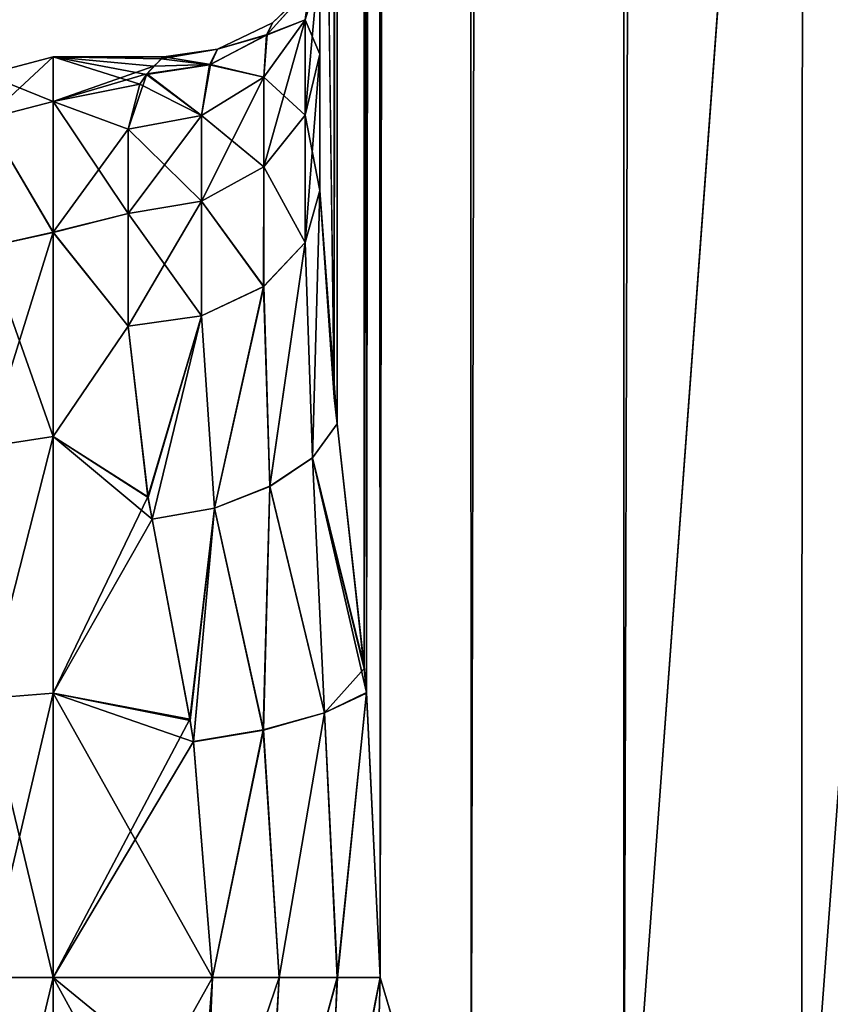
# Model space of a CAD drawing. Extents: x -23 to 470, y -1800 to 0.
# Tile 54 of 181: x 279 to 300, y -1773 to -1747. Entities that reach past the tile are written whole.
import ezdxf

# ---------------------------------------------------------------- set-up
doc = ezdxf.new("R2010")
doc.units = 0
doc.header["$LTSCALE"] = 41.718519
for name, color, linetype in [('856', 7, 'CONTINUOUS'), ('857', 7, 'CONTINUOUS'), ('863', 7, 'CONTINUOUS'), ('868', 7, 'CONTINUOUS'), ('869', 7, 'CONTINUOUS'), ('876', 7, 'CONTINUOUS'), ('877', 7, 'CONTINUOUS'), ('909', 7, 'CONTINUOUS'), ('910', 7, 'CONTINUOUS'), ('911', 7, 'CONTINUOUS'), ('912', 7, 'CONTINUOUS'), ('913', 7, 'CONTINUOUS'), ('914', 7, 'CONTINUOUS'), ('915', 7, 'CONTINUOUS')]:
    doc.layers.add(name, color=color, linetype=linetype)

msp = doc.modelspace()

# ---------------------------------------------------------------- linework, layer by layer
at = {"layer": '856', "linetype": 'CONTINUOUS'}
for points in [[(286.55, -83.45, 20.5), (286.45, -1728.15, 20.5), (286.823, -1756.878, 23.532), (286.55, -83.45, 20.5)], [(286.823, -1756.878, 23.532), (286.901, -1757.568, 23.827), (286.55, -83.45, 20.5), (286.823, -1756.878, 23.532)], [(286.55, -83.45, 20.5), (286.901, -1757.568, 23.827), (287.487, -83.45, 25.248), (286.55, -83.45, 20.5)], [(286.901, -1757.568, 23.827), (287.604, -1763.897, 25.746), (287.487, -83.45, 25.248), (286.901, -1757.568, 23.827)], [(287.668, -1764.575, 25.882), (288.024, -1772, 26.571), (287.487, -83.45, 25.248), (287.668, -1764.575, 25.882)], [(287.487, -83.45, 25.248), (288.024, -1772, 26.571), (290.162, -83.45, 29.29), (287.487, -83.45, 25.248)], [(287.604, -1763.897, 25.746), (287.668, -1764.575, 25.882), (287.487, -83.45, 25.248), (287.604, -1763.897, 25.746)], [(288.024, -1772, 26.571), (290.392, -1780, 29.611), (290.162, -83.45, 29.29), (288.024, -1772, 26.571)], [(290.162, -83.45, 29.29), (290.392, -1780, 29.611), (294.175, -83.45, 32.01), (290.162, -83.45, 29.29)], [(290.392, -1780, 29.611), (294.376, -1780, 32.133), (294.175, -83.45, 32.01), (290.392, -1780, 29.611)], [(294.376, -1780, 32.133), (299.05, -1716.55, 33), (294.175, -83.45, 32.01), (294.376, -1780, 32.133)], [(299.004, -1780, 33), (299.05, -1716.55, 33), (294.376, -1780, 32.133), (299.004, -1780, 33)], [(303.618, -1780, 32.096), (299.05, -1716.55, 33), (299.004, -1780, 33), (303.618, -1780, 32.096)], [(303.742, -1716.55, 32.045), (299.05, -1716.55, 33), (303.618, -1780, 32.096), (303.742, -1716.55, 32.045)], [(286.45, -1751.489, 20.502), (286.823, -1756.878, 23.532), (286.45, -1728.15, 20.5), (286.45, -1751.489, 20.502)], [(287.921, -1775.893, 26.384), (290.392, -1780, 29.611), (288.024, -1772, 26.571), (287.921, -1775.893, 26.384)]]:
    msp.add_3dface(points, dxfattribs=at)
at = {"layer": '857', "linetype": 'CONTINUOUS'}
for points in [[(286.45, -1751.488, -20.5), (286.45, -1728.15, -20.5), (287.487, -83.45, -25.248), (286.45, -1751.488, -20.5)], [(286.825, -1756.888, -23.537), (286.45, -1751.488, -20.5), (287.487, -83.45, -25.248), (286.825, -1756.888, -23.537)], [(286.901, -1757.57, -23.829), (286.825, -1756.888, -23.537), (287.487, -83.45, -25.248), (286.901, -1757.57, -23.829)], [(287.608, -1763.945, -25.754), (286.901, -1757.57, -23.829), (287.487, -83.45, -25.248), (287.608, -1763.945, -25.754)], [(290.161, -83.45, -29.288), (287.608, -1763.945, -25.754), (287.487, -83.45, -25.248), (290.161, -83.45, -29.288)], [(287.669, -1764.592, -25.884), (287.608, -1763.945, -25.754), (290.161, -83.45, -29.288), (287.669, -1764.592, -25.884)], [(288.024, -1772, -26.571), (287.669, -1764.592, -25.884), (290.161, -83.45, -29.288), (288.024, -1772, -26.571)], [(290.392, -1780, -29.611), (288.024, -1772, -26.571), (290.161, -83.45, -29.288), (290.392, -1780, -29.611)], [(294.176, -83.45, -32.011), (290.392, -1780, -29.611), (290.161, -83.45, -29.288), (294.176, -83.45, -32.011)], [(294.376, -1780, -32.133), (290.392, -1780, -29.611), (294.176, -83.45, -32.011), (294.376, -1780, -32.133)], [(299.05, -83.45, -33), (294.376, -1780, -32.133), (294.176, -83.45, -32.011), (299.05, -83.45, -33)], [(299.05, -1716.55, -33), (294.376, -1780, -32.133), (299.05, -83.45, -33), (299.05, -1716.55, -33)], [(299.004, -1780, -33), (294.376, -1780, -32.133), (299.05, -1716.55, -33), (299.004, -1780, -33)], [(303.618, -1780, -32.096), (299.004, -1780, -33), (303.742, -1716.55, -32.045), (303.618, -1780, -32.096)], [(303.742, -1716.55, -32.045), (299.004, -1780, -33), (299.05, -1716.55, -33), (303.742, -1716.55, -32.045)], [(287.918, -1775.961, -26.378), (288.024, -1772, -26.571), (290.392, -1780, -29.611), (287.918, -1775.961, -26.378)]]:
    msp.add_3dface(points, dxfattribs=at)
at = {"layer": '863', "linetype": 'CONTINUOUS'}
for points in [[(286.45, -1734.8, 19.39), (286.45, -1751.489, 20.502), (286.45, -1728.15, 20.5), (286.45, -1734.8, 19.39)], [(286.45, -1728.15, -20.5), (286.45, -1751.488, -20.5), (286.45, -1734.795, -19.392), (286.45, -1728.15, -20.5)], [(286.45, -1751.488, -20.5), (286.45, -1747.936, -16.184), (286.45, -1734.795, -19.392), (286.45, -1751.488, -20.5)], [(286.45, -1734.795, -19.392), (286.45, -1747.936, -16.184), (286.45, -1740.716, -16.195), (286.45, -1734.795, -19.392)], [(286.45, -1740.721, 16.192), (286.45, -1751.489, 20.502), (286.45, -1734.8, 19.39), (286.45, -1740.721, 16.192)], [(286.45, -1747.936, -16.184), (286.45, -1745.277, -11.265), (286.45, -1740.716, -16.195), (286.45, -1747.936, -16.184)], [(286.45, -1747.936, 16.184), (286.45, -1751.489, 20.502), (286.45, -1740.721, 16.192), (286.45, -1747.936, 16.184)], [(286.45, -1745.277, 11.265), (286.45, -1747.936, 16.184), (286.45, -1740.721, 16.192), (286.45, -1745.277, 11.265)]]:
    msp.add_3dface(points, dxfattribs=at)
at = {"layer": '868', "linetype": 'CONTINUOUS'}
for points in [[(283.505, -1775.276, -23.775), (283.13, -1778.62, -23.069), (279.5, -1772, -24), (283.505, -1775.276, -23.775)], [(279.5, -1772, -24), (283.13, -1778.62, -23.069), (279.5, -1779.432, -22.82), (279.5, -1772, -24)], [(283.653, -1772, -24), (283.505, -1775.276, -23.775), (279.5, -1772, -24), (283.653, -1772, -24)], [(279.5, -1772, 24), (279.5, -1779.433, 22.82), (283.653, -1772, 24), (279.5, -1772, 24)], [(283.653, -1772, 24), (279.5, -1779.433, 22.82), (283.511, -1775.209, 23.785), (283.653, -1772, 24)]]:
    msp.add_3dface(points, dxfattribs=at)
at = {"layer": '869', "linetype": 'CONTINUOUS'}
for points in [[(279.5, -1748, 0), (279.5, -1749.171, 7.407), (282.124, -1748.244, 3.411), (279.5, -1748, 0)], [(279.5, -1749.172, -7.407), (279.5, -1748, 0), (281.762, -1748.719, -5.832), (279.5, -1749.172, -7.407)], [(281.762, -1748.719, -5.832), (279.5, -1748, 0), (281.929, -1748.466, -4.705), (281.762, -1748.719, -5.832)], [(281.929, -1748.466, -4.705), (279.5, -1748, 0), (282.317, -1748.058, -1.668), (281.929, -1748.466, -4.705)], [(282.317, -1748.058, -1.668), (279.5, -1748, 0), (282.385, -1748, -0.122), (282.317, -1748.058, -1.668)], [(282.385, -1748, -0.122), (279.5, -1748, 0), (282.124, -1748.244, 3.411), (282.385, -1748, -0.122)], [(282.124, -1748.244, 3.411), (279.5, -1749.171, 7.407), (281.936, -1748.444, 4.594), (282.124, -1748.244, 3.411)], [(281.936, -1748.444, 4.594), (279.5, -1749.171, 7.407), (281.45, -1749.885, 9.323), (281.936, -1748.444, 4.594)], [(281.45, -1749.885, -9.323), (279.5, -1749.172, -7.407), (281.762, -1748.719, -5.832), (281.45, -1749.885, -9.323)], [(279.5, -1749.171, 7.407), (279.5, -1752.577, 14.098), (281.45, -1749.885, 9.323), (279.5, -1749.171, 7.407)], [(279.5, -1752.579, -14.1), (279.5, -1749.172, -7.407), (281.45, -1752.085, -13.393), (279.5, -1752.579, -14.1)], [(281.45, -1752.085, -13.393), (279.5, -1749.172, -7.407), (281.45, -1749.885, -9.323), (281.45, -1752.085, -13.393)], [(281.45, -1749.885, 9.323), (279.5, -1752.577, 14.098), (281.45, -1752.085, 13.393), (281.45, -1749.885, 9.323)], [(281.45, -1752.085, 13.393), (279.5, -1752.577, 14.098), (281.45, -1755.024, 16.966), (281.45, -1752.085, 13.393)], [(281.45, -1755.024, -16.966), (279.5, -1752.579, -14.1), (281.45, -1752.085, -13.393), (281.45, -1755.024, -16.966)], [(279.5, -1752.577, 14.098), (279.5, -1757.897, 19.419), (281.45, -1755.024, 16.966), (279.5, -1752.577, 14.098)], [(279.5, -1757.901, -19.422), (279.5, -1752.579, -14.1), (281.45, -1755.024, -16.966), (279.5, -1757.901, -19.422)], [(281.45, -1755.024, 16.966), (279.5, -1757.897, 19.419), (281.969, -1759.477, 20.474), (281.45, -1755.024, 16.966)], [(281.971, -1759.487, -20.48), (279.5, -1757.901, -19.422), (281.45, -1755.024, -16.966), (281.971, -1759.487, -20.48)], [(279.5, -1757.897, 19.419), (279.5, -1764.593, 22.828), (281.969, -1759.477, 20.474), (279.5, -1757.897, 19.419)], [(279.5, -1764.593, -22.828), (279.5, -1757.901, -19.422), (282.083, -1760.057, -20.818), (279.5, -1764.593, -22.828)], [(282.083, -1760.057, -20.818), (279.5, -1757.901, -19.422), (281.971, -1759.487, -20.48), (282.083, -1760.057, -20.818)], [(281.969, -1759.477, 20.474), (279.5, -1764.593, 22.828), (282.083, -1760.055, 20.816), (281.969, -1759.477, 20.474)], [(282.083, -1760.055, 20.816), (279.5, -1764.593, 22.828), (283.065, -1765.27, 23.037), (282.083, -1760.055, 20.816)], [(283.071, -1765.306, -23.048), (279.5, -1764.593, -22.828), (282.083, -1760.057, -20.818), (283.071, -1765.306, -23.048)], [(283.653, -1772, -24), (279.5, -1772, -24), (279.5, -1764.593, -22.828), (283.653, -1772, -24)], [(283.653, -1772, -24), (279.5, -1764.593, -22.828), (283.16, -1765.861, -23.202), (283.653, -1772, -24)], [(279.5, -1764.593, 22.828), (279.5, -1772, 24), (283.065, -1765.27, 23.037), (279.5, -1764.593, 22.828)], [(283.16, -1765.861, -23.202), (279.5, -1764.593, -22.828), (283.071, -1765.306, -23.048), (283.16, -1765.861, -23.202)], [(283.065, -1765.27, 23.037), (279.5, -1772, 24), (283.158, -1765.848, 23.198), (283.065, -1765.27, 23.037)], [(279.5, -1772, 24), (283.653, -1772, 24), (283.158, -1765.848, 23.198), (279.5, -1772, 24)]]:
    msp.add_3dface(points, dxfattribs=at)
at = {"layer": '876', "linetype": 'CONTINUOUS'}
for points in [[(279.5, -1749.171, 7.407), (279.5, -1748, 0), (277.751, -1749.62, 7.272), (279.5, -1749.171, 7.407)], [(279.5, -1748, 0), (279.5, -1749.172, -7.407), (277.751, -1748.468, 0), (279.5, -1748, 0)], [(279.5, -1748, 0), (277.751, -1748.468, 0), (277.751, -1749.62, 7.272), (279.5, -1748, 0)], [(279.5, -1749.172, -7.407), (277.751, -1749.62, -7.272), (277.751, -1748.468, 0), (279.5, -1749.172, -7.407)], [(279.5, -1752.577, 14.098), (279.5, -1749.171, 7.407), (277.751, -1749.62, 7.272), (279.5, -1752.577, 14.098)], [(279.5, -1749.172, -7.407), (279.5, -1752.579, -14.1), (277.751, -1749.62, -7.272), (279.5, -1749.172, -7.407)], [(279.5, -1752.577, 14.098), (277.751, -1749.62, 7.272), (277.751, -1752.962, 13.832), (279.5, -1752.577, 14.098)], [(279.5, -1752.579, -14.1), (277.751, -1752.962, -13.832), (277.751, -1749.62, -7.272), (279.5, -1752.579, -14.1)], [(279.5, -1757.897, 19.419), (279.5, -1752.577, 14.098), (277.751, -1758.168, 19.038), (279.5, -1757.897, 19.419)], [(279.5, -1752.577, 14.098), (277.751, -1752.962, 13.832), (277.751, -1758.168, 19.038), (279.5, -1752.577, 14.098)], [(279.5, -1752.579, -14.1), (279.5, -1757.901, -19.422), (277.751, -1752.962, -13.832), (279.5, -1752.579, -14.1)], [(279.5, -1757.901, -19.422), (277.751, -1758.168, -19.038), (277.751, -1752.962, -13.832), (279.5, -1757.901, -19.422)], [(279.5, -1764.593, 22.828), (279.5, -1757.897, 19.419), (277.751, -1764.728, 22.38), (279.5, -1764.593, 22.828)], [(279.5, -1757.897, 19.419), (277.751, -1758.168, 19.038), (277.751, -1764.728, 22.38), (279.5, -1757.897, 19.419)], [(279.5, -1757.901, -19.422), (279.5, -1764.593, -22.828), (277.751, -1764.728, -22.38), (279.5, -1757.901, -19.422)], [(279.5, -1757.901, -19.422), (277.751, -1764.728, -22.38), (277.751, -1758.168, -19.038), (279.5, -1757.901, -19.422)], [(279.5, -1764.593, -22.828), (279.5, -1772, -24), (277.751, -1764.728, -22.38), (279.5, -1764.593, -22.828)], [(279.5, -1772, 24), (279.5, -1764.593, 22.828), (277.751, -1772, 23.532), (279.5, -1772, 24)], [(277.751, -1772, 23.532), (279.5, -1764.593, 22.828), (277.751, -1764.728, 22.38), (277.751, -1772, 23.532)], [(279.5, -1772, -24), (277.751, -1772, -23.532), (277.751, -1764.728, -22.38), (279.5, -1772, -24)]]:
    msp.add_3dface(points, dxfattribs=at)
at = {"layer": '877', "linetype": 'CONTINUOUS'}
for points in [[(279.5, -1772, -24), (279.5, -1779.432, -22.82), (277.751, -1772, -23.532), (279.5, -1772, -24)], [(279.5, -1779.432, -22.82), (277.751, -1779.272, -22.38), (277.751, -1772, -23.532), (279.5, -1779.432, -22.82)], [(279.5, -1779.433, 22.82), (279.5, -1772, 24), (277.751, -1779.272, 22.38), (279.5, -1779.433, 22.82)], [(279.5, -1772, 24), (277.751, -1772, 23.532), (277.751, -1779.272, 22.38), (279.5, -1772, 24)]]:
    msp.add_3dface(points, dxfattribs=at)
at = {"layer": '909', "linetype": 'CONTINUOUS'}
for points in [[(283.13, -1778.62, -23.069), (283.505, -1775.276, -23.775), (283.653, -1772, -24), (283.13, -1778.62, -23.069)], [(283.13, -1778.62, -23.069), (283.653, -1772, -24), (285.387, -1772, -24.311), (283.13, -1778.62, -23.069)], [(283.13, -1778.62, -23.069), (285.387, -1772, -24.311), (285.004, -1778.948, -23.34), (283.13, -1778.62, -23.069)], [(285.004, -1778.948, -23.34), (286.906, -1772, -25.207), (286.608, -1779.431, -24.28), (285.004, -1778.948, -23.34)], [(285.387, -1772, -24.311), (286.906, -1772, -25.207), (285.004, -1778.948, -23.34), (285.387, -1772, -24.311)], [(288.024, -1772, -26.571), (287.918, -1775.961, -26.378), (286.608, -1779.431, -24.28), (288.024, -1772, -26.571)], [(286.906, -1772, -25.207), (288.024, -1772, -26.571), (286.608, -1779.431, -24.28), (286.906, -1772, -25.207)]]:
    msp.add_3dface(points, dxfattribs=at)
at = {"layer": '910', "linetype": 'CONTINUOUS'}
for points in [[(286.069, -1752.841, -19.147), (286.45, -1751.488, -20.5), (286.26, -1758.46, -22.559), (286.069, -1752.841, -19.147)], [(286.45, -1751.488, -20.5), (286.901, -1757.57, -23.829), (286.26, -1758.46, -22.559), (286.45, -1751.488, -20.5)], [(286.45, -1751.488, -20.5), (286.825, -1756.888, -23.537), (286.901, -1757.57, -23.829), (286.45, -1751.488, -20.5)], [(284.986, -1753.989, -18.001), (286.069, -1752.841, -19.147), (285.151, -1759.204, -21.563), (284.986, -1753.989, -18.001)], [(285.151, -1759.204, -21.563), (286.069, -1752.841, -19.147), (286.26, -1758.46, -22.559), (285.151, -1759.204, -21.563)], [(283.363, -1754.755, -17.235), (284.986, -1753.989, -18.001), (283.701, -1759.773, -20.969), (283.363, -1754.755, -17.235)], [(283.701, -1759.773, -20.969), (284.986, -1753.989, -18.001), (285.151, -1759.204, -21.563), (283.701, -1759.773, -20.969)], [(281.971, -1759.487, -20.48), (281.45, -1755.024, -16.966), (283.363, -1754.755, -17.235), (281.971, -1759.487, -20.48)], [(282.083, -1760.057, -20.818), (281.971, -1759.487, -20.48), (283.363, -1754.755, -17.235), (282.083, -1760.057, -20.818)], [(282.083, -1760.057, -20.818), (283.363, -1754.755, -17.235), (283.701, -1759.773, -20.969), (282.083, -1760.057, -20.818)], [(286.901, -1757.57, -23.829), (287.608, -1763.945, -25.754), (286.26, -1758.46, -22.559), (286.901, -1757.57, -23.829)], [(285.151, -1759.204, -21.563), (286.26, -1758.46, -22.559), (286.57, -1765.108, -24.422), (285.151, -1759.204, -21.563)], [(286.26, -1758.46, -22.559), (287.608, -1763.945, -25.754), (286.57, -1765.108, -24.422), (286.26, -1758.46, -22.559)], [(283.701, -1759.773, -20.969), (285.151, -1759.204, -21.563), (284.979, -1765.557, -23.483), (283.701, -1759.773, -20.969)], [(284.979, -1765.557, -23.483), (285.151, -1759.204, -21.563), (286.57, -1765.108, -24.422), (284.979, -1765.557, -23.483)], [(283.071, -1765.306, -23.048), (282.083, -1760.057, -20.818), (283.701, -1759.773, -20.969), (283.071, -1765.306, -23.048)], [(283.16, -1765.861, -23.202), (283.071, -1765.306, -23.048), (283.701, -1759.773, -20.969), (283.16, -1765.861, -23.202)], [(283.16, -1765.861, -23.202), (283.701, -1759.773, -20.969), (284.979, -1765.557, -23.483), (283.16, -1765.861, -23.202)], [(287.608, -1763.945, -25.754), (287.669, -1764.592, -25.884), (286.57, -1765.108, -24.422), (287.608, -1763.945, -25.754)], [(286.57, -1765.108, -24.422), (287.669, -1764.592, -25.884), (286.906, -1772, -25.207), (286.57, -1765.108, -24.422)], [(287.669, -1764.592, -25.884), (288.024, -1772, -26.571), (286.906, -1772, -25.207), (287.669, -1764.592, -25.884)], [(284.979, -1765.557, -23.483), (286.57, -1765.108, -24.422), (285.387, -1772, -24.311), (284.979, -1765.557, -23.483)], [(285.387, -1772, -24.311), (286.57, -1765.108, -24.422), (286.906, -1772, -25.207), (285.387, -1772, -24.311)], [(283.653, -1772, -24), (283.16, -1765.861, -23.202), (284.979, -1765.557, -23.483), (283.653, -1772, -24)], [(283.653, -1772, -24), (284.979, -1765.557, -23.483), (285.387, -1772, -24.311), (283.653, -1772, -24)]]:
    msp.add_3dface(points, dxfattribs=at)
at = {"layer": '911', "linetype": 'CONTINUOUS'}
for points in [[(286.45, -1745.277, -11.265), (286.45, -1747.936, -16.184), (286.069, -1749.523, -15.115), (286.45, -1745.277, -11.265)], [(286.069, -1747.041, -10.522), (286.45, -1745.277, -11.265), (286.069, -1749.523, -15.115), (286.069, -1747.041, -10.522)], [(284.986, -1750.869, -14.21), (286.069, -1747.041, -10.522), (286.069, -1749.523, -15.115), (284.986, -1750.869, -14.21)], [(284.986, -1748.535, -9.892), (286.069, -1747.041, -10.522), (284.986, -1750.869, -14.21), (284.986, -1748.535, -9.892)], [(286.45, -1747.936, -16.184), (286.45, -1751.488, -20.5), (286.069, -1752.841, -19.147), (286.45, -1747.936, -16.184)], [(286.069, -1749.523, -15.115), (286.45, -1747.936, -16.184), (286.069, -1752.841, -19.147), (286.069, -1749.523, -15.115)], [(283.363, -1751.769, -13.605), (284.986, -1748.535, -9.892), (284.986, -1750.869, -14.21), (283.363, -1751.769, -13.605)], [(283.363, -1749.534, -9.471), (284.986, -1748.535, -9.892), (283.363, -1751.769, -13.605), (283.363, -1749.534, -9.471)], [(281.45, -1752.085, -13.393), (281.45, -1749.885, -9.323), (283.363, -1749.534, -9.471), (281.45, -1752.085, -13.393)], [(281.45, -1752.085, -13.393), (283.363, -1749.534, -9.471), (283.363, -1751.769, -13.605), (281.45, -1752.085, -13.393)], [(284.986, -1750.869, -14.21), (286.069, -1749.523, -15.115), (286.069, -1752.841, -19.147), (284.986, -1750.869, -14.21)], [(283.363, -1751.769, -13.605), (284.986, -1750.869, -14.21), (284.986, -1753.989, -18.001), (283.363, -1751.769, -13.605)], [(284.986, -1753.989, -18.001), (284.986, -1750.869, -14.21), (286.069, -1752.841, -19.147), (284.986, -1753.989, -18.001)], [(281.45, -1755.024, -16.966), (281.45, -1752.085, -13.393), (283.363, -1751.769, -13.605), (281.45, -1755.024, -16.966)], [(281.45, -1755.024, -16.966), (283.363, -1751.769, -13.605), (283.363, -1754.755, -17.235), (281.45, -1755.024, -16.966)], [(283.363, -1754.755, -17.235), (283.363, -1751.769, -13.605), (284.986, -1753.989, -18.001), (283.363, -1754.755, -17.235)]]:
    msp.add_3dface(points, dxfattribs=at)
at = {"layer": '912', "linetype": 'CONTINUOUS'}
for points in [[(286.796, -1744.656, -6.052), (286.596, -1744.794, -8.29), (286.069, -1747.041, -10.522), (286.796, -1744.656, -6.052)], [(286.179, -1746.199, -5.602), (286.796, -1744.656, -6.052), (286.069, -1747.041, -10.522), (286.179, -1746.199, -5.602)], [(286.596, -1744.794, -8.29), (286.45, -1745.277, -11.265), (286.069, -1747.041, -10.522), (286.596, -1744.794, -8.29)], [(286.069, -1747.041, 10.522), (286.45, -1745.277, 11.265), (286.185, -1746.19, 5.588), (286.069, -1747.041, 10.522)], [(285.22, -1747.119, -0.008), (286.372, -1746.02, -0.009), (286.179, -1746.199, -5.602), (285.22, -1747.119, -0.008)], [(285.22, -1747.119, -0.008), (286.185, -1746.19, 5.588), (286.372, -1746.02, -0.009), (285.22, -1747.119, -0.008)], [(285.06, -1747.435, -5.217), (286.179, -1746.199, -5.602), (286.069, -1747.041, -10.522), (285.06, -1747.435, -5.217)], [(285.06, -1747.435, -5.217), (285.22, -1747.119, -0.008), (286.179, -1746.199, -5.602), (285.06, -1747.435, -5.217)], [(285.075, -1747.422, 5.206), (286.185, -1746.19, 5.588), (285.22, -1747.119, -0.008), (285.075, -1747.422, 5.206)], [(285.075, -1747.422, 5.206), (286.069, -1747.041, 10.522), (286.185, -1746.19, 5.588), (285.075, -1747.422, 5.206)], [(283.782, -1747.801, -0.008), (285.22, -1747.119, -0.008), (285.06, -1747.435, -5.217), (283.782, -1747.801, -0.008)], [(283.782, -1747.801, -0.008), (285.075, -1747.422, 5.206), (285.22, -1747.119, -0.008), (283.782, -1747.801, -0.008)], [(284.986, -1748.535, -9.892), (285.06, -1747.435, -5.217), (286.069, -1747.041, -10.522), (284.986, -1748.535, -9.892)], [(284.986, -1748.535, 9.892), (286.069, -1747.041, 10.522), (285.075, -1747.422, 5.206), (284.986, -1748.535, 9.892)], [(283.575, -1748.215, -4.875), (285.06, -1747.435, -5.217), (284.986, -1748.535, -9.892), (283.575, -1748.215, -4.875)], [(283.575, -1748.215, -4.875), (283.782, -1747.801, -0.008), (285.06, -1747.435, -5.217), (283.575, -1748.215, -4.875)], [(283.603, -1748.205, 4.866), (285.075, -1747.422, 5.206), (283.782, -1747.801, -0.008), (283.603, -1748.205, 4.866)], [(283.603, -1748.205, 4.866), (284.986, -1748.535, 9.892), (285.075, -1747.422, 5.206), (283.603, -1748.205, 4.866)], [(282.317, -1748.058, -1.668), (282.385, -1748, -0.122), (283.782, -1747.801, -0.008), (282.317, -1748.058, -1.668)], [(282.317, -1748.058, -1.668), (283.782, -1747.801, -0.008), (283.575, -1748.215, -4.875), (282.317, -1748.058, -1.668)], [(282.385, -1748, -0.122), (283.603, -1748.205, 4.866), (283.782, -1747.801, -0.008), (282.385, -1748, -0.122)], [(281.929, -1748.466, -4.705), (282.317, -1748.058, -1.668), (283.575, -1748.215, -4.875), (281.929, -1748.466, -4.705)], [(281.929, -1748.466, -4.705), (283.575, -1748.215, -4.875), (283.363, -1749.534, -9.471), (281.929, -1748.466, -4.705)], [(282.124, -1748.244, 3.411), (281.936, -1748.444, 4.594), (283.603, -1748.205, 4.866), (282.124, -1748.244, 3.411)], [(281.936, -1748.444, 4.594), (283.363, -1749.534, 9.471), (283.603, -1748.205, 4.866), (281.936, -1748.444, 4.594)], [(282.385, -1748, -0.122), (282.124, -1748.244, 3.411), (283.603, -1748.205, 4.866), (282.385, -1748, -0.122)], [(283.363, -1749.534, 9.471), (284.986, -1748.535, 9.892), (283.603, -1748.205, 4.866), (283.363, -1749.534, 9.471)], [(283.363, -1749.534, -9.471), (283.575, -1748.215, -4.875), (284.986, -1748.535, -9.892), (283.363, -1749.534, -9.471)], [(281.936, -1748.444, 4.594), (281.45, -1749.885, 9.323), (283.363, -1749.534, 9.471), (281.936, -1748.444, 4.594)], [(281.762, -1748.719, -5.832), (281.929, -1748.466, -4.705), (283.363, -1749.534, -9.471), (281.762, -1748.719, -5.832)], [(281.45, -1749.885, -9.323), (281.762, -1748.719, -5.832), (283.363, -1749.534, -9.471), (281.45, -1749.885, -9.323)]]:
    msp.add_3dface(points, dxfattribs=at)
at = {"layer": '913', "linetype": 'CONTINUOUS'}
for points in [[(286.45, -1747.936, 16.184), (286.45, -1745.277, 11.265), (286.069, -1747.041, 10.522), (286.45, -1747.936, 16.184)], [(284.986, -1748.535, 9.892), (286.069, -1749.523, 15.115), (286.069, -1747.041, 10.522), (284.986, -1748.535, 9.892)], [(286.069, -1749.523, 15.115), (286.45, -1747.936, 16.184), (286.069, -1747.041, 10.522), (286.069, -1749.523, 15.115)], [(286.45, -1751.489, 20.502), (286.45, -1747.936, 16.184), (286.069, -1749.523, 15.115), (286.45, -1751.489, 20.502)], [(283.363, -1749.534, 9.471), (284.986, -1750.869, 14.21), (284.986, -1748.535, 9.892), (283.363, -1749.534, 9.471)], [(284.986, -1750.869, 14.21), (286.069, -1749.523, 15.115), (284.986, -1748.535, 9.892), (284.986, -1750.869, 14.21)], [(281.45, -1749.885, 9.323), (283.363, -1751.769, 13.605), (283.363, -1749.534, 9.471), (281.45, -1749.885, 9.323)], [(283.363, -1751.769, 13.605), (284.986, -1750.869, 14.21), (283.363, -1749.534, 9.471), (283.363, -1751.769, 13.605)], [(284.986, -1750.869, 14.21), (286.069, -1752.841, 19.147), (286.069, -1749.523, 15.115), (284.986, -1750.869, 14.21)], [(286.069, -1752.841, 19.147), (286.45, -1751.489, 20.502), (286.069, -1749.523, 15.115), (286.069, -1752.841, 19.147)], [(281.45, -1749.885, 9.323), (281.45, -1752.085, 13.393), (283.363, -1751.769, 13.605), (281.45, -1749.885, 9.323)], [(283.363, -1751.769, 13.605), (284.985, -1753.989, 18.001), (284.986, -1750.869, 14.21), (283.363, -1751.769, 13.605)], [(284.985, -1753.989, 18.001), (286.069, -1752.841, 19.147), (284.986, -1750.869, 14.21), (284.985, -1753.989, 18.001)], [(281.45, -1752.085, 13.393), (283.363, -1754.755, 17.235), (283.363, -1751.769, 13.605), (281.45, -1752.085, 13.393)], [(283.363, -1754.755, 17.235), (284.985, -1753.989, 18.001), (283.363, -1751.769, 13.605), (283.363, -1754.755, 17.235)], [(281.45, -1752.085, 13.393), (281.45, -1755.024, 16.966), (283.363, -1754.755, 17.235), (281.45, -1752.085, 13.393)]]:
    msp.add_3dface(points, dxfattribs=at)
at = {"layer": '914', "linetype": 'CONTINUOUS'}
for points in [[(286.26, -1758.454, 22.556), (286.45, -1751.489, 20.502), (286.069, -1752.841, 19.147), (286.26, -1758.454, 22.556)], [(286.901, -1757.568, 23.827), (286.45, -1751.489, 20.502), (286.26, -1758.454, 22.556), (286.901, -1757.568, 23.827)], [(286.45, -1751.489, 20.502), (286.901, -1757.568, 23.827), (286.823, -1756.878, 23.532), (286.45, -1751.489, 20.502)], [(284.985, -1753.989, 18.001), (285.15, -1759.199, 21.56), (286.069, -1752.841, 19.147), (284.985, -1753.989, 18.001)], [(285.15, -1759.199, 21.56), (286.26, -1758.454, 22.556), (286.069, -1752.841, 19.147), (285.15, -1759.199, 21.56)], [(283.363, -1754.755, 17.235), (283.7, -1759.768, 20.966), (284.985, -1753.989, 18.001), (283.363, -1754.755, 17.235)], [(283.7, -1759.768, 20.966), (285.15, -1759.199, 21.56), (284.985, -1753.989, 18.001), (283.7, -1759.768, 20.966)], [(281.45, -1755.024, 16.966), (281.969, -1759.477, 20.474), (283.363, -1754.755, 17.235), (281.45, -1755.024, 16.966)], [(281.969, -1759.477, 20.474), (282.083, -1760.055, 20.816), (283.363, -1754.755, 17.235), (281.969, -1759.477, 20.474)], [(282.083, -1760.055, 20.816), (283.7, -1759.768, 20.966), (283.363, -1754.755, 17.235), (282.083, -1760.055, 20.816)], [(287.604, -1763.897, 25.746), (286.901, -1757.568, 23.827), (286.26, -1758.454, 22.556), (287.604, -1763.897, 25.746)], [(285.15, -1759.199, 21.56), (286.569, -1765.102, 24.42), (286.26, -1758.454, 22.556), (285.15, -1759.199, 21.56)], [(287.668, -1764.575, 25.882), (287.604, -1763.897, 25.746), (286.26, -1758.454, 22.556), (287.668, -1764.575, 25.882)], [(286.569, -1765.102, 24.42), (287.668, -1764.575, 25.882), (286.26, -1758.454, 22.556), (286.569, -1765.102, 24.42)], [(283.7, -1759.768, 20.966), (284.977, -1765.551, 23.481), (285.15, -1759.199, 21.56), (283.7, -1759.768, 20.966)], [(284.977, -1765.551, 23.481), (286.569, -1765.102, 24.42), (285.15, -1759.199, 21.56), (284.977, -1765.551, 23.481)], [(282.083, -1760.055, 20.816), (283.065, -1765.27, 23.037), (283.7, -1759.768, 20.966), (282.083, -1760.055, 20.816)], [(283.065, -1765.27, 23.037), (283.158, -1765.848, 23.198), (283.7, -1759.768, 20.966), (283.065, -1765.27, 23.037)], [(283.158, -1765.848, 23.198), (284.977, -1765.551, 23.481), (283.7, -1759.768, 20.966), (283.158, -1765.848, 23.198)], [(286.908, -1772, 25.206), (287.668, -1764.575, 25.882), (286.569, -1765.102, 24.42), (286.908, -1772, 25.206)], [(288.024, -1772, 26.571), (287.668, -1764.575, 25.882), (286.908, -1772, 25.206), (288.024, -1772, 26.571)], [(284.977, -1765.551, 23.481), (285.389, -1772, 24.311), (286.569, -1765.102, 24.42), (284.977, -1765.551, 23.481)], [(285.389, -1772, 24.311), (286.908, -1772, 25.206), (286.569, -1765.102, 24.42), (285.389, -1772, 24.311)], [(283.158, -1765.848, 23.198), (283.653, -1772, 24), (284.977, -1765.551, 23.481), (283.158, -1765.848, 23.198)], [(283.653, -1772, 24), (285.389, -1772, 24.311), (284.977, -1765.551, 23.481), (283.653, -1772, 24)]]:
    msp.add_3dface(points, dxfattribs=at)
at = {"layer": '915', "linetype": 'CONTINUOUS'}
for points in [[(283.13, -1778.62, 23.069), (283.653, -1772, 24), (283.511, -1775.209, 23.785), (283.13, -1778.62, 23.069)], [(283.653, -1772, 24), (283.13, -1778.62, 23.069), (285.389, -1772, 24.311), (283.653, -1772, 24)], [(283.13, -1778.62, 23.069), (284.977, -1778.953, 23.369), (285.389, -1772, 24.311), (283.13, -1778.62, 23.069)], [(285.389, -1772, 24.311), (284.977, -1778.953, 23.369), (286.908, -1772, 25.206), (285.389, -1772, 24.311)], [(284.977, -1778.953, 23.369), (286.55, -1779.436, 24.32), (286.908, -1772, 25.206), (284.977, -1778.953, 23.369)], [(287.921, -1775.893, 26.384), (288.024, -1772, 26.571), (286.55, -1779.436, 24.32), (287.921, -1775.893, 26.384)], [(286.55, -1779.436, 24.32), (288.024, -1772, 26.571), (286.908, -1772, 25.206), (286.55, -1779.436, 24.32)]]:
    msp.add_3dface(points, dxfattribs=at)

doc.saveas('drawing.dxf')
